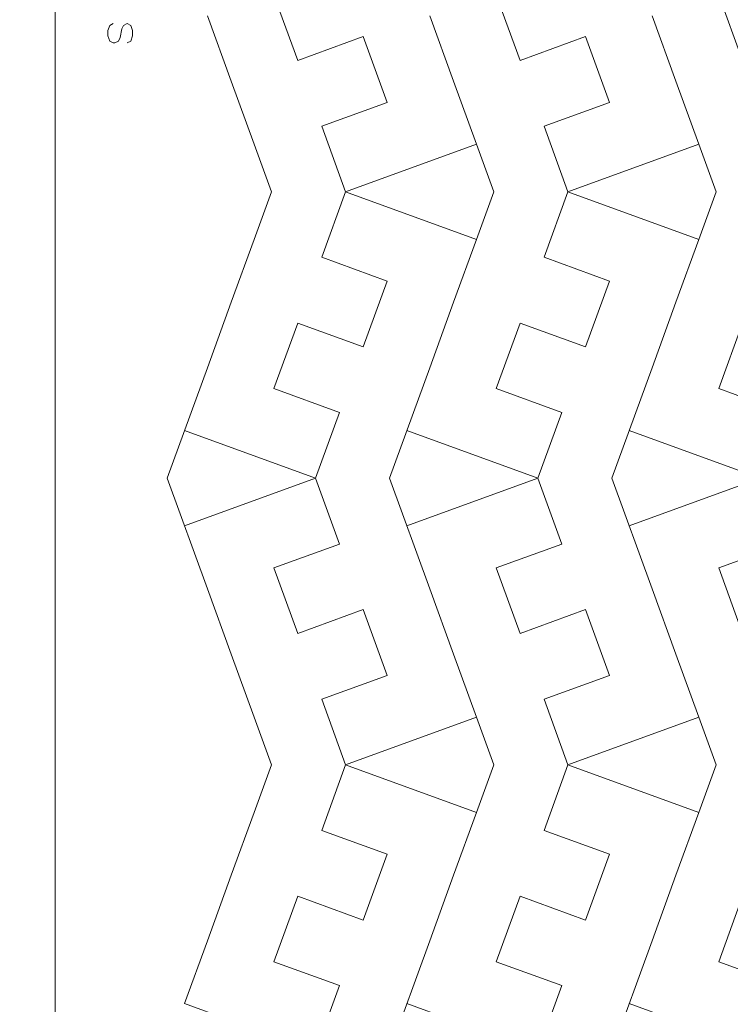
# Model space of a CAD drawing. Header units: millimetres. Extents: x -153 to 179, y -214 to 212.
# Tile 16 of 33: x -30 to 1, y -37 to 5. Entities that reach past the tile are written whole.
import ezdxf
from ezdxf.lldxf.tags import DXFTag

# ---------------------------------------------------------------- set-up
doc = ezdxf.new("R2010")
doc.units = ezdxf.units.MM
doc.header["$MEASUREMENT"] = 0
doc.layers.add('Layer 1', color=7, linetype='Continuous')
tags = doc.linetypes.add('New Line178', pattern=[1.5, 1, -0.5]).pattern_tags.tags
tags[6:7] = [DXFTag(74, 4), DXFTag(75, 0), DXFTag(340, '0'), DXFTag(46, 1.0), DXFTag(50, 0.0), DXFTag(44, 0.0), DXFTag(45, 0.0)]
tags[4:5] = [DXFTag(74, 4), DXFTag(75, 0), DXFTag(340, '0'), DXFTag(46, 1.0), DXFTag(50, 0.0), DXFTag(44, 0.0), DXFTag(45, 0.0)]
tags = doc.linetypes.add('New Line180', pattern=[1.5, 1, -0.5]).pattern_tags.tags
tags[6:7] = [DXFTag(74, 4), DXFTag(75, 0), DXFTag(340, '0'), DXFTag(46, 1.0), DXFTag(50, 0.0), DXFTag(44, 0.0), DXFTag(45, 0.0)]
tags[4:5] = [DXFTag(74, 4), DXFTag(75, 0), DXFTag(340, '0'), DXFTag(46, 1.0), DXFTag(50, 0.0), DXFTag(44, 0.0), DXFTag(45, 0.0)]
tags = doc.linetypes.add('New Line181', pattern=[1.5, 1, -0.5]).pattern_tags.tags
tags[6:7] = [DXFTag(74, 4), DXFTag(75, 0), DXFTag(340, '0'), DXFTag(46, 1.0), DXFTag(50, 0.0), DXFTag(44, 0.0), DXFTag(45, 0.0)]
tags[4:5] = [DXFTag(74, 4), DXFTag(75, 0), DXFTag(340, '0'), DXFTag(46, 1.0), DXFTag(50, 0.0), DXFTag(44, 0.0), DXFTag(45, 0.0)]
tags = doc.linetypes.add('New Line183', pattern=[1.5, 1, -0.5]).pattern_tags.tags
tags[6:7] = [DXFTag(74, 4), DXFTag(75, 0), DXFTag(340, '0'), DXFTag(46, 1.0), DXFTag(50, 0.0), DXFTag(44, 0.0), DXFTag(45, 0.0)]
tags[4:5] = [DXFTag(74, 4), DXFTag(75, 0), DXFTag(340, '0'), DXFTag(46, 1.0), DXFTag(50, 0.0), DXFTag(44, 0.0), DXFTag(45, 0.0)]
tags = doc.linetypes.add('New Line187', pattern=[1.5, 1, -0.5]).pattern_tags.tags
tags[6:7] = [DXFTag(74, 4), DXFTag(75, 0), DXFTag(340, '0'), DXFTag(46, 1.0), DXFTag(50, 0.0), DXFTag(44, 0.0), DXFTag(45, 0.0)]
tags[4:5] = [DXFTag(74, 4), DXFTag(75, 0), DXFTag(340, '0'), DXFTag(46, 1.0), DXFTag(50, 0.0), DXFTag(44, 0.0), DXFTag(45, 0.0)]
tags = doc.linetypes.add('New Line189', pattern=[1.5, 1, -0.5]).pattern_tags.tags
tags[6:7] = [DXFTag(74, 4), DXFTag(75, 0), DXFTag(340, '0'), DXFTag(46, 1.0), DXFTag(50, 0.0), DXFTag(44, 0.0), DXFTag(45, 0.0)]
tags[4:5] = [DXFTag(74, 4), DXFTag(75, 0), DXFTag(340, '0'), DXFTag(46, 1.0), DXFTag(50, 0.0), DXFTag(44, 0.0), DXFTag(45, 0.0)]
tags = doc.linetypes.add('New Line190', pattern=[1.5, 1, -0.5]).pattern_tags.tags
tags[6:7] = [DXFTag(74, 4), DXFTag(75, 0), DXFTag(340, '0'), DXFTag(46, 1.0), DXFTag(50, 0.0), DXFTag(44, 0.0), DXFTag(45, 0.0)]
tags[4:5] = [DXFTag(74, 4), DXFTag(75, 0), DXFTag(340, '0'), DXFTag(46, 1.0), DXFTag(50, 0.0), DXFTag(44, 0.0), DXFTag(45, 0.0)]
tags = doc.linetypes.add('New Line192', pattern=[1.5, 1, -0.5]).pattern_tags.tags
tags[6:7] = [DXFTag(74, 4), DXFTag(75, 0), DXFTag(340, '0'), DXFTag(46, 1.0), DXFTag(50, 0.0), DXFTag(44, 0.0), DXFTag(45, 0.0)]
tags[4:5] = [DXFTag(74, 4), DXFTag(75, 0), DXFTag(340, '0'), DXFTag(46, 1.0), DXFTag(50, 0.0), DXFTag(44, 0.0), DXFTag(45, 0.0)]
tags = doc.linetypes.add('New Line196', pattern=[1.5, 1, -0.5]).pattern_tags.tags
tags[6:7] = [DXFTag(74, 4), DXFTag(75, 0), DXFTag(340, '0'), DXFTag(46, 1.0), DXFTag(50, 0.0), DXFTag(44, 0.0), DXFTag(45, 0.0)]
tags[4:5] = [DXFTag(74, 4), DXFTag(75, 0), DXFTag(340, '0'), DXFTag(46, 1.0), DXFTag(50, 0.0), DXFTag(44, 0.0), DXFTag(45, 0.0)]
tags = doc.linetypes.add('New Line198', pattern=[1.5, 1, -0.5]).pattern_tags.tags
tags[6:7] = [DXFTag(74, 4), DXFTag(75, 0), DXFTag(340, '0'), DXFTag(46, 1.0), DXFTag(50, 0.0), DXFTag(44, 0.0), DXFTag(45, 0.0)]
tags[4:5] = [DXFTag(74, 4), DXFTag(75, 0), DXFTag(340, '0'), DXFTag(46, 1.0), DXFTag(50, 0.0), DXFTag(44, 0.0), DXFTag(45, 0.0)]
tags = doc.linetypes.add('New Line199', pattern=[1.5, 1, -0.5]).pattern_tags.tags
tags[6:7] = [DXFTag(74, 4), DXFTag(75, 0), DXFTag(340, '0'), DXFTag(46, 1.0), DXFTag(50, 0.0), DXFTag(44, 0.0), DXFTag(45, 0.0)]
tags[4:5] = [DXFTag(74, 4), DXFTag(75, 0), DXFTag(340, '0'), DXFTag(46, 1.0), DXFTag(50, 0.0), DXFTag(44, 0.0), DXFTag(45, 0.0)]
tags = doc.linetypes.add('New Line200', pattern=[1.5, 1, -0.5]).pattern_tags.tags
tags[6:7] = [DXFTag(74, 4), DXFTag(75, 0), DXFTag(340, '0'), DXFTag(46, 1.0), DXFTag(50, 0.0), DXFTag(44, 0.0), DXFTag(45, 0.0)]
tags[4:5] = [DXFTag(74, 4), DXFTag(75, 0), DXFTag(340, '0'), DXFTag(46, 1.0), DXFTag(50, 0.0), DXFTag(44, 0.0), DXFTag(45, 0.0)]

msp = doc.modelspace()

# ---------------------------------------------------------------- linework, layer by layer
at = {"layer": 'Layer 1', "color": 1, "lineweight": 9}
for points, knots in [([(-153.1707, 67.7185), (-153.1707, 67.7185), (-28.1707, 67.7185), (-28.1707, 67.7185), (-28.1707, 67.7185), (-28.1707, 67.7185), (-28.1707, -57.2815), (-28.1707, -57.2815), (-28.1707, -57.2815), (-28.1707, -57.2815), (-153.1707, -57.2815), (-153.1707, -57.2815), (-153.1707, -57.2815), (-153.1707, -57.2815), (-153.1707, 67.7185), (-153.1707, 67.7185)], [0, 0, 0, 0, 0.2, 0.2, 0.2, 0.2, 0.4, 0.4, 0.4, 0.4, 0.6, 0.6, 0.6, 0.6, 1, 1, 1, 1]), ([(-28.1707, 67.7185), (-28.1707, 67.7185), (96.8293, 67.7185), (96.8293, 67.7185), (96.8293, 67.7185), (96.8293, 67.7185), (96.8293, -57.2815), (96.8293, -57.2815)], [0, 0, 0, 0, 0.3333333, 0.3333333, 0.3333333, 0.3333333, 1, 1, 1, 1]), ([(-22.6018, 7.7728), (-22.6018, 7.7728), (-16.9636, 9.8249), (-16.9636, 9.8249), (-16.9636, 9.8249), (-16.9636, 9.8249), (-15.9327, 6.9925), (-15.9327, 6.9925), (-15.9327, 6.9925), (-15.9327, 6.9925), (-18.7517, 5.9664), (-18.7517, 5.9664), (-18.7517, 5.9664), (-18.7517, 5.9664), (-17.7257, 3.1472), (-17.7257, 3.1472), (-17.7257, 3.1472), (-17.7257, 3.1472), (-14.9066, 4.1734), (-14.9066, 4.1734), (-14.9066, 4.1734), (-14.9066, 4.1734), (-13.8757, 1.3409), (-13.8757, 1.3409), (-13.8757, 1.3409), (-13.8757, 1.3409), (-16.6947, 0.3148), (-16.6947, 0.3148), (-16.6947, 0.3148), (-16.6947, 0.3148), (-15.6687, -2.5043), (-15.6687, -2.5043), (-15.6687, -2.5043), (-15.6687, -2.5043), (-16.6947, -5.3233), (-16.6947, -5.3233), (-16.6947, -5.3233), (-16.6947, -5.3233), (-13.8757, -6.3494), (-13.8757, -6.3494), (-13.8757, -6.3494), (-13.8757, -6.3494), (-14.9067, -9.1818), (-14.9067, -9.1818), (-14.9067, -9.1818), (-14.9067, -9.1818), (-17.7257, -8.1558), (-17.7257, -8.1558), (-17.7257, -8.1558), (-17.7257, -8.1558), (-18.7518, -10.9749), (-18.7518, -10.9749), (-18.7518, -10.9749), (-18.7518, -10.9749), (-15.9326, -12.001), (-15.9326, -12.001), (-15.9326, -12.001), (-15.9326, -12.001), (-16.9636, -14.8335), (-16.9636, -14.8335), (-16.9636, -14.8335), (-16.9636, -14.8335), (-22.6018, -12.7814), (-22.6018, -12.7814)], [0, 0, 0, 0, 0.0588235, 0.0588235, 0.0588235, 0.0588235, 0.1176471, 0.1176471, 0.1176471, 0.1176471, 0.1764706, 0.1764706, 0.1764706, 0.1764706, 0.2352941, 0.2352941, 0.2352941, 0.2352941, 0.2941176, 0.2941176, 0.2941176, 0.2941176, 0.3529412, 0.3529412, 0.3529412, 0.3529412, 0.4117647, 0.4117647, 0.4117647, 0.4117647, 0.4705882, 0.4705882, 0.4705882, 0.4705882, 0.5294118, 0.5294118, 0.5294118, 0.5294118, 0.5882353, 0.5882353, 0.5882353, 0.5882353, 0.6470588, 0.6470588, 0.6470588, 0.6470588, 0.7058824, 0.7058824, 0.7058824, 0.7058824, 0.7647059, 0.7647059, 0.7647059, 0.7647059, 0.8235294, 0.8235294, 0.8235294, 0.8235294, 0.8823529, 0.8823529, 0.8823529, 0.8823529, 1, 1, 1, 1]), ([(-13.0241, 7.7728), (-13.0241, 7.7728), (-7.386, 9.8249), (-7.386, 9.8249), (-7.386, 9.8249), (-7.386, 9.8249), (-6.355, 6.9925), (-6.355, 6.9925), (-6.355, 6.9925), (-6.355, 6.9925), (-9.174, 5.9664), (-9.174, 5.9664), (-9.174, 5.9664), (-9.174, 5.9664), (-8.148, 3.1472), (-8.148, 3.1472), (-8.148, 3.1472), (-8.148, 3.1472), (-5.3289, 4.1734), (-5.3289, 4.1734), (-5.3289, 4.1734), (-5.3289, 4.1734), (-4.298, 1.3409), (-4.298, 1.3409), (-4.298, 1.3409), (-4.298, 1.3409), (-7.1171, 0.3148), (-7.1171, 0.3148), (-7.1171, 0.3148), (-7.1171, 0.3148), (-6.091, -2.5043), (-6.091, -2.5043), (-6.091, -2.5043), (-6.091, -2.5043), (-7.1171, -5.3233), (-7.1171, -5.3233), (-7.1171, -5.3233), (-7.1171, -5.3233), (-4.298, -6.3494), (-4.298, -6.3494), (-4.298, -6.3494), (-4.298, -6.3494), (-5.329, -9.1818), (-5.329, -9.1818), (-5.329, -9.1818), (-5.329, -9.1818), (-8.1481, -8.1558), (-8.1481, -8.1558), (-8.1481, -8.1558), (-8.1481, -8.1558), (-9.1741, -10.9749), (-9.1741, -10.9749), (-9.1741, -10.9749), (-9.1741, -10.9749), (-6.3549, -12.001), (-6.3549, -12.001), (-6.3549, -12.001), (-6.3549, -12.001), (-7.386, -14.8335), (-7.386, -14.8335), (-7.386, -14.8335), (-7.386, -14.8335), (-13.0241, -12.7814), (-13.0241, -12.7814)], [0, 0, 0, 0, 0.0588235, 0.0588235, 0.0588235, 0.0588235, 0.1176471, 0.1176471, 0.1176471, 0.1176471, 0.1764706, 0.1764706, 0.1764706, 0.1764706, 0.2352941, 0.2352941, 0.2352941, 0.2352941, 0.2941176, 0.2941176, 0.2941176, 0.2941176, 0.3529412, 0.3529412, 0.3529412, 0.3529412, 0.4117647, 0.4117647, 0.4117647, 0.4117647, 0.4705882, 0.4705882, 0.4705882, 0.4705882, 0.5294118, 0.5294118, 0.5294118, 0.5294118, 0.5882353, 0.5882353, 0.5882353, 0.5882353, 0.6470588, 0.6470588, 0.6470588, 0.6470588, 0.7058824, 0.7058824, 0.7058824, 0.7058824, 0.7647059, 0.7647059, 0.7647059, 0.7647059, 0.8235294, 0.8235294, 0.8235294, 0.8235294, 0.8823529, 0.8823529, 0.8823529, 0.8823529, 1, 1, 1, 1]), ([(-3.4464, 7.7728), (-3.4464, 7.7728), (2.1917, 9.8249), (2.1917, 9.8249), (2.1917, 9.8249), (2.1917, 9.8249), (3.2226, 6.9925), (3.2226, 6.9925), (3.2226, 6.9925), (3.2226, 6.9925), (0.4036, 5.9664), (0.4036, 5.9664), (0.4036, 5.9664), (0.4036, 5.9664), (1.4297, 3.1472), (1.4297, 3.1472), (1.4297, 3.1472), (1.4297, 3.1472), (4.2487, 4.1734), (4.2487, 4.1734), (4.2487, 4.1734), (4.2487, 4.1734), (5.2797, 1.3409), (5.2797, 1.3409), (5.2797, 1.3409), (5.2797, 1.3409), (2.4606, 0.3148), (2.4606, 0.3148), (2.4606, 0.3148), (2.4606, 0.3148), (3.4866, -2.5043), (3.4866, -2.5043), (3.4866, -2.5043), (3.4866, -2.5043), (2.4606, -5.3233), (2.4606, -5.3233), (2.4606, -5.3233), (2.4606, -5.3233), (5.2797, -6.3494), (5.2797, -6.3494), (5.2797, -6.3494), (5.2797, -6.3494), (4.2487, -9.1818), (4.2487, -9.1818), (4.2487, -9.1818), (4.2487, -9.1818), (1.4296, -8.1558), (1.4296, -8.1558), (1.4296, -8.1558), (1.4296, -8.1558), (0.4036, -10.9749), (0.4036, -10.9749), (0.4036, -10.9749), (0.4036, -10.9749), (3.2227, -12.001), (3.2227, -12.001), (3.2227, -12.001), (3.2227, -12.001), (2.1917, -14.8335), (2.1917, -14.8335), (2.1917, -14.8335), (2.1917, -14.8335), (-3.4464, -12.7814), (-3.4464, -12.7814)], [0, 0, 0, 0, 0.0588235, 0.0588235, 0.0588235, 0.0588235, 0.1176471, 0.1176471, 0.1176471, 0.1176471, 0.1764706, 0.1764706, 0.1764706, 0.1764706, 0.2352941, 0.2352941, 0.2352941, 0.2352941, 0.2941176, 0.2941176, 0.2941176, 0.2941176, 0.3529412, 0.3529412, 0.3529412, 0.3529412, 0.4117647, 0.4117647, 0.4117647, 0.4117647, 0.4705882, 0.4705882, 0.4705882, 0.4705882, 0.5294118, 0.5294118, 0.5294118, 0.5294118, 0.5882353, 0.5882353, 0.5882353, 0.5882353, 0.6470588, 0.6470588, 0.6470588, 0.6470588, 0.7058824, 0.7058824, 0.7058824, 0.7058824, 0.7647059, 0.7647059, 0.7647059, 0.7647059, 0.8235294, 0.8235294, 0.8235294, 0.8235294, 0.8823529, 0.8823529, 0.8823529, 0.8823529, 1, 1, 1, 1]), ([(-22.6018, -16.8855), (-22.6018, -16.8855), (-16.9636, -14.8335), (-16.9636, -14.8335), (-16.9636, -14.8335), (-16.9636, -14.8335), (-15.9327, -17.6659), (-15.9327, -17.6659), (-15.9327, -17.6659), (-15.9327, -17.6659), (-18.7517, -18.692), (-18.7517, -18.692), (-18.7517, -18.692), (-18.7517, -18.692), (-17.7257, -21.5111), (-17.7257, -21.5111), (-17.7257, -21.5111), (-17.7257, -21.5111), (-14.9066, -20.4849), (-14.9066, -20.4849), (-14.9066, -20.4849), (-14.9066, -20.4849), (-13.8757, -23.3175), (-13.8757, -23.3175), (-13.8757, -23.3175), (-13.8757, -23.3175), (-16.6947, -24.3436), (-16.6947, -24.3436), (-16.6947, -24.3436), (-16.6947, -24.3436), (-15.6687, -27.1627), (-15.6687, -27.1627), (-15.6687, -27.1627), (-15.6687, -27.1627), (-16.6947, -29.9817), (-16.6947, -29.9817), (-16.6947, -29.9817), (-16.6947, -29.9817), (-13.8757, -31.0078), (-13.8757, -31.0078), (-13.8757, -31.0078), (-13.8757, -31.0078), (-14.9067, -33.8402), (-14.9067, -33.8402), (-14.9067, -33.8402), (-14.9067, -33.8402), (-17.7257, -32.8142), (-17.7257, -32.8142), (-17.7257, -32.8142), (-17.7257, -32.8142), (-18.7518, -35.6333), (-18.7518, -35.6333), (-18.7518, -35.6333), (-18.7518, -35.6333), (-15.9326, -36.6594), (-15.9326, -36.6594), (-15.9326, -36.6594), (-15.9326, -36.6594), (-16.9636, -39.4918), (-16.9636, -39.4918), (-16.9636, -39.4918), (-16.9636, -39.4918), (-22.6018, -37.4398), (-22.6018, -37.4398)], [0, 0, 0, 0, 0.0588235, 0.0588235, 0.0588235, 0.0588235, 0.1176471, 0.1176471, 0.1176471, 0.1176471, 0.1764706, 0.1764706, 0.1764706, 0.1764706, 0.2352941, 0.2352941, 0.2352941, 0.2352941, 0.2941176, 0.2941176, 0.2941176, 0.2941176, 0.3529412, 0.3529412, 0.3529412, 0.3529412, 0.4117647, 0.4117647, 0.4117647, 0.4117647, 0.4705882, 0.4705882, 0.4705882, 0.4705882, 0.5294118, 0.5294118, 0.5294118, 0.5294118, 0.5882353, 0.5882353, 0.5882353, 0.5882353, 0.6470588, 0.6470588, 0.6470588, 0.6470588, 0.7058824, 0.7058824, 0.7058824, 0.7058824, 0.7647059, 0.7647059, 0.7647059, 0.7647059, 0.8235294, 0.8235294, 0.8235294, 0.8235294, 0.8823529, 0.8823529, 0.8823529, 0.8823529, 1, 1, 1, 1]), ([(-13.0241, -16.8855), (-13.0241, -16.8855), (-7.386, -14.8335), (-7.386, -14.8335), (-7.386, -14.8335), (-7.386, -14.8335), (-6.355, -17.6659), (-6.355, -17.6659), (-6.355, -17.6659), (-6.355, -17.6659), (-9.174, -18.692), (-9.174, -18.692), (-9.174, -18.692), (-9.174, -18.692), (-8.148, -21.5111), (-8.148, -21.5111), (-8.148, -21.5111), (-8.148, -21.5111), (-5.3289, -20.4849), (-5.3289, -20.4849), (-5.3289, -20.4849), (-5.3289, -20.4849), (-4.298, -23.3175), (-4.298, -23.3175), (-4.298, -23.3175), (-4.298, -23.3175), (-7.1171, -24.3436), (-7.1171, -24.3436), (-7.1171, -24.3436), (-7.1171, -24.3436), (-6.091, -27.1627), (-6.091, -27.1627), (-6.091, -27.1627), (-6.091, -27.1627), (-7.1171, -29.9817), (-7.1171, -29.9817), (-7.1171, -29.9817), (-7.1171, -29.9817), (-4.298, -31.0078), (-4.298, -31.0078), (-4.298, -31.0078), (-4.298, -31.0078), (-5.329, -33.8402), (-5.329, -33.8402), (-5.329, -33.8402), (-5.329, -33.8402), (-8.1481, -32.8142), (-8.1481, -32.8142), (-8.1481, -32.8142), (-8.1481, -32.8142), (-9.1741, -35.6333), (-9.1741, -35.6333), (-9.1741, -35.6333), (-9.1741, -35.6333), (-6.3549, -36.6594), (-6.3549, -36.6594), (-6.3549, -36.6594), (-6.3549, -36.6594), (-7.386, -39.4918), (-7.386, -39.4918), (-7.386, -39.4918), (-7.386, -39.4918), (-13.0241, -37.4398), (-13.0241, -37.4398)], [0, 0, 0, 0, 0.0588235, 0.0588235, 0.0588235, 0.0588235, 0.1176471, 0.1176471, 0.1176471, 0.1176471, 0.1764706, 0.1764706, 0.1764706, 0.1764706, 0.2352941, 0.2352941, 0.2352941, 0.2352941, 0.2941176, 0.2941176, 0.2941176, 0.2941176, 0.3529412, 0.3529412, 0.3529412, 0.3529412, 0.4117647, 0.4117647, 0.4117647, 0.4117647, 0.4705882, 0.4705882, 0.4705882, 0.4705882, 0.5294118, 0.5294118, 0.5294118, 0.5294118, 0.5882353, 0.5882353, 0.5882353, 0.5882353, 0.6470588, 0.6470588, 0.6470588, 0.6470588, 0.7058824, 0.7058824, 0.7058824, 0.7058824, 0.7647059, 0.7647059, 0.7647059, 0.7647059, 0.8235294, 0.8235294, 0.8235294, 0.8235294, 0.8823529, 0.8823529, 0.8823529, 0.8823529, 1, 1, 1, 1]), ([(-3.4464, -16.8855), (-3.4464, -16.8855), (2.1917, -14.8335), (2.1917, -14.8335), (2.1917, -14.8335), (2.1917, -14.8335), (3.2226, -17.6659), (3.2226, -17.6659), (3.2226, -17.6659), (3.2226, -17.6659), (0.4036, -18.692), (0.4036, -18.692), (0.4036, -18.692), (0.4036, -18.692), (1.4297, -21.5111), (1.4297, -21.5111), (1.4297, -21.5111), (1.4297, -21.5111), (4.2487, -20.4849), (4.2487, -20.4849), (4.2487, -20.4849), (4.2487, -20.4849), (5.2797, -23.3175), (5.2797, -23.3175), (5.2797, -23.3175), (5.2797, -23.3175), (2.4606, -24.3436), (2.4606, -24.3436), (2.4606, -24.3436), (2.4606, -24.3436), (3.4866, -27.1627), (3.4866, -27.1627), (3.4866, -27.1627), (3.4866, -27.1627), (2.4606, -29.9817), (2.4606, -29.9817), (2.4606, -29.9817), (2.4606, -29.9817), (5.2797, -31.0078), (5.2797, -31.0078), (5.2797, -31.0078), (5.2797, -31.0078), (4.2487, -33.8402), (4.2487, -33.8402), (4.2487, -33.8402), (4.2487, -33.8402), (1.4296, -32.8142), (1.4296, -32.8142), (1.4296, -32.8142), (1.4296, -32.8142), (0.4036, -35.6333), (0.4036, -35.6333), (0.4036, -35.6333), (0.4036, -35.6333), (3.2227, -36.6594), (3.2227, -36.6594), (3.2227, -36.6594), (3.2227, -36.6594), (2.1917, -39.4918), (2.1917, -39.4918), (2.1917, -39.4918), (2.1917, -39.4918), (-3.4464, -37.4398), (-3.4464, -37.4398)], [0, 0, 0, 0, 0.0588235, 0.0588235, 0.0588235, 0.0588235, 0.1176471, 0.1176471, 0.1176471, 0.1176471, 0.1764706, 0.1764706, 0.1764706, 0.1764706, 0.2352941, 0.2352941, 0.2352941, 0.2352941, 0.2941176, 0.2941176, 0.2941176, 0.2941176, 0.3529412, 0.3529412, 0.3529412, 0.3529412, 0.4117647, 0.4117647, 0.4117647, 0.4117647, 0.4705882, 0.4705882, 0.4705882, 0.4705882, 0.5294118, 0.5294118, 0.5294118, 0.5294118, 0.5882353, 0.5882353, 0.5882353, 0.5882353, 0.6470588, 0.6470588, 0.6470588, 0.6470588, 0.7058824, 0.7058824, 0.7058824, 0.7058824, 0.7647059, 0.7647059, 0.7647059, 0.7647059, 0.8235294, 0.8235294, 0.8235294, 0.8235294, 0.8823529, 0.8823529, 0.8823529, 0.8823529, 1, 1, 1, 1])]:
    msp.add_open_spline(points, degree=3, knots=knots, dxfattribs=at)
at = {"layer": 'Layer 1', "color": 5, "lineweight": 9}
msp.add_open_spline([(-25.0718, 3.9069), (-25.0718, 3.9069), (-24.9194, 3.9802), (-24.9194, 3.9802), (-24.9194, 3.9802), (-24.9194, 3.9802), (-24.8461, 4.206), (-24.8461, 4.206), (-24.8461, 4.206), (-24.8461, 4.206), (-24.8461, 4.4317), (-24.8461, 4.4317), (-24.8461, 4.4317), (-24.8461, 4.4317), (-24.9194, 4.6574), (-24.9194, 4.6574), (-24.9194, 4.6574), (-24.9194, 4.6574), (-25.0718, 4.7308), (-25.0718, 4.7308), (-25.0718, 4.7308), (-25.0718, 4.7308), (-25.2242, 4.6574), (-25.2242, 4.6574), (-25.2242, 4.6574), (-25.2242, 4.6574), (-25.2976, 4.5051), (-25.2976, 4.5051), (-25.2976, 4.5051), (-25.2976, 4.5051), (-25.3709, 4.1326), (-25.3709, 4.1326), (-25.3709, 4.1326), (-25.3709, 4.1326), (-25.4499, 3.9802), (-25.4499, 3.9802), (-25.4499, 3.9802), (-25.4499, 3.9802), (-25.5967, 3.9069), (-25.5967, 3.9069), (-25.5967, 3.9069), (-25.5967, 3.9069), (-25.6756, 3.9069), (-25.6756, 3.9069), (-25.6756, 3.9069), (-25.6756, 3.9069), (-25.8224, 3.9802), (-25.8224, 3.9802), (-25.8224, 3.9802), (-25.8224, 3.9802), (-25.9014, 4.206), (-25.9014, 4.206), (-25.9014, 4.206), (-25.9014, 4.206), (-25.9014, 4.4317), (-25.9014, 4.4317), (-25.9014, 4.4317), (-25.9014, 4.4317), (-25.8224, 4.6574), (-25.8224, 4.6574), (-25.8224, 4.6574), (-25.8224, 4.6574), (-25.6756, 4.7308), (-25.6756, 4.7308)], degree=3, knots=[0, 0, 0, 0, 0.0588235, 0.0588235, 0.0588235, 0.0588235, 0.1176471, 0.1176471, 0.1176471, 0.1176471, 0.1764706, 0.1764706, 0.1764706, 0.1764706, 0.2352941, 0.2352941, 0.2352941, 0.2352941, 0.2941176, 0.2941176, 0.2941176, 0.2941176, 0.3529412, 0.3529412, 0.3529412, 0.3529412, 0.4117647, 0.4117647, 0.4117647, 0.4117647, 0.4705882, 0.4705882, 0.4705882, 0.4705882, 0.5294118, 0.5294118, 0.5294118, 0.5294118, 0.5882353, 0.5882353, 0.5882353, 0.5882353, 0.6470588, 0.6470588, 0.6470588, 0.6470588, 0.7058824, 0.7058824, 0.7058824, 0.7058824, 0.7647059, 0.7647059, 0.7647059, 0.7647059, 0.8235294, 0.8235294, 0.8235294, 0.8235294, 0.8823529, 0.8823529, 0.8823529, 0.8823529, 1, 1, 1, 1], dxfattribs=at)
at = {"layer": 'Layer 1', "color": 1, "linetype": 'New Line196', "lineweight": 9}
msp.add_open_spline([(-20.592, 2.2508), (-20.592, 2.2508), (-21.6181, 5.0699), (-21.6181, 5.0699)], degree=3, dxfattribs=at)
at = {"layer": 'Layer 1', "color": 1, "linetype": 'New Line187', "lineweight": 9}
msp.add_open_spline([(-11.0143, 2.2508), (-11.0143, 2.2508), (-12.0404, 5.0699), (-12.0404, 5.0699)], degree=3, dxfattribs=at)
at = {"layer": 'Layer 1', "color": 1, "linetype": 'New Line178', "lineweight": 9}
msp.add_open_spline([(-1.4366, 2.2508), (-1.4366, 2.2508), (-2.4627, 5.0699), (-2.4627, 5.0699)], degree=3, dxfattribs=at)
at = {"layer": 'Layer 1', "color": 1, "lineweight": 9}
for points in [[(-19.6082, -0.4522), (-19.6082, -0.4522), (-20.592, 2.2508), (-20.592, 2.2508)], [(-10.0306, -0.4522), (-10.0306, -0.4522), (-11.0143, 2.2508), (-11.0143, 2.2508)], [(-0.4529, -0.4522), (-0.4529, -0.4522), (-1.4366, 2.2508), (-1.4366, 2.2508)], [(-19.6082, -0.4522), (-19.6082, -0.4522), (-18.8613, -2.5043), (-18.8613, -2.5043)], [(-15.6687, -2.5043), (-15.6687, -2.5043), (-10.0306, -0.4522), (-10.0306, -0.4522)], [(-10.0306, -0.4522), (-10.0306, -0.4522), (-9.2836, -2.5043), (-9.2836, -2.5043)], [(-6.091, -2.5043), (-6.091, -2.5043), (-0.4529, -0.4522), (-0.4529, -0.4522)], [(-0.4529, -0.4522), (-0.4529, -0.4522), (0.2941, -2.5043), (0.2941, -2.5043)], [(-19.6082, -4.5564), (-19.6082, -4.5564), (-18.8613, -2.5043), (-18.8613, -2.5043)], [(-10.0306, -4.5564), (-10.0306, -4.5564), (-15.6687, -2.5043), (-15.6687, -2.5043)], [(-10.0306, -4.5564), (-10.0306, -4.5564), (-9.2836, -2.5043), (-9.2836, -2.5043)], [(-0.4529, -4.5564), (-0.4529, -4.5564), (-6.091, -2.5043), (-6.091, -2.5043)], [(-0.4529, -4.5564), (-0.4529, -4.5564), (0.2941, -2.5043), (0.2941, -2.5043)], [(-19.6082, -4.5564), (-19.6082, -4.5564), (-20.592, -7.2594), (-20.592, -7.2594)], [(-10.0306, -4.5564), (-10.0306, -4.5564), (-11.0143, -7.2594), (-11.0143, -7.2594)], [(-0.4529, -4.5564), (-0.4529, -4.5564), (-1.4366, -7.2594), (-1.4366, -7.2594)], [(-21.6181, -10.0785), (-21.6181, -10.0785), (-23.3487, -14.8335), (-23.3487, -14.8335)], [(-12.0404, -10.0785), (-12.0404, -10.0785), (-13.7711, -14.8335), (-13.7711, -14.8335)], [(-2.4627, -10.0785), (-2.4627, -10.0785), (-4.1934, -14.8335), (-4.1934, -14.8335)], [(-21.6181, -19.5885), (-21.6181, -19.5885), (-23.3487, -14.8335), (-23.3487, -14.8335)], [(-12.0404, -19.5885), (-12.0404, -19.5885), (-13.7711, -14.8335), (-13.7711, -14.8335)], [(-2.4627, -19.5885), (-2.4627, -19.5885), (-4.1934, -14.8335), (-4.1934, -14.8335)], [(-19.6082, -25.1106), (-19.6082, -25.1106), (-20.592, -22.4075), (-20.592, -22.4075)], [(-10.0306, -25.1106), (-10.0306, -25.1106), (-11.0143, -22.4075), (-11.0143, -22.4075)], [(-0.4529, -25.1106), (-0.4529, -25.1106), (-1.4366, -22.4075), (-1.4366, -22.4075)], [(-19.6082, -25.1106), (-19.6082, -25.1106), (-18.8613, -27.1627), (-18.8613, -27.1627)], [(-15.6687, -27.1627), (-15.6687, -27.1627), (-10.0306, -25.1106), (-10.0306, -25.1106)], [(-10.0306, -25.1106), (-10.0306, -25.1106), (-9.2836, -27.1627), (-9.2836, -27.1627)], [(-6.091, -27.1627), (-6.091, -27.1627), (-0.4529, -25.1106), (-0.4529, -25.1106)], [(-0.4529, -25.1106), (-0.4529, -25.1106), (0.2941, -27.1627), (0.2941, -27.1627)], [(-19.6082, -29.2147), (-19.6082, -29.2147), (-18.8613, -27.1627), (-18.8613, -27.1627)], [(-10.0306, -29.2147), (-10.0306, -29.2147), (-15.6687, -27.1627), (-15.6687, -27.1627)], [(-10.0306, -29.2147), (-10.0306, -29.2147), (-9.2836, -27.1627), (-9.2836, -27.1627)], [(-0.4529, -29.2147), (-0.4529, -29.2147), (-6.091, -27.1627), (-6.091, -27.1627)], [(-0.4529, -29.2147), (-0.4529, -29.2147), (0.2941, -27.1627), (0.2941, -27.1627)], [(-19.6082, -29.2147), (-19.6082, -29.2147), (-20.592, -31.9178), (-20.592, -31.9178)], [(-10.0306, -29.2147), (-10.0306, -29.2147), (-11.0143, -31.9178), (-11.0143, -31.9178)], [(-0.4529, -29.2147), (-0.4529, -29.2147), (-1.4366, -31.9178), (-1.4366, -31.9178)], [(-21.6181, -34.7368), (-21.6181, -34.7368), (-22.6018, -37.4398), (-22.6018, -37.4398)], [(-12.0404, -34.7368), (-12.0404, -34.7368), (-13.7711, -39.4918), (-13.7711, -39.4918)], [(-2.4627, -34.7368), (-2.4627, -34.7368), (-4.1934, -39.4918), (-4.1934, -39.4918)]]:
    msp.add_open_spline(points, degree=3, dxfattribs=at)
at = {"layer": 'Layer 1', "color": 1, "linetype": 'New Line199', "lineweight": 9}
msp.add_open_spline([(-20.592, -7.2594), (-20.592, -7.2594), (-21.6181, -10.0785), (-21.6181, -10.0785)], degree=3, dxfattribs=at)
at = {"layer": 'Layer 1', "color": 1, "linetype": 'New Line190', "lineweight": 9}
msp.add_open_spline([(-11.0143, -7.2594), (-11.0143, -7.2594), (-12.0404, -10.0785), (-12.0404, -10.0785)], degree=3, dxfattribs=at)
at = {"layer": 'Layer 1', "color": 1, "linetype": 'New Line181', "lineweight": 9}
msp.add_open_spline([(-1.4366, -7.2594), (-1.4366, -7.2594), (-2.4627, -10.0785), (-2.4627, -10.0785)], degree=3, dxfattribs=at)
at = {"layer": 'Layer 1', "color": 1, "linetype": 'New Line198', "lineweight": 9}
msp.add_open_spline([(-20.592, -22.4075), (-20.592, -22.4075), (-21.6181, -19.5885), (-21.6181, -19.5885)], degree=3, dxfattribs=at)
at = {"layer": 'Layer 1', "color": 1, "linetype": 'New Line189', "lineweight": 9}
msp.add_open_spline([(-11.0143, -22.4075), (-11.0143, -22.4075), (-12.0404, -19.5885), (-12.0404, -19.5885)], degree=3, dxfattribs=at)
at = {"layer": 'Layer 1', "color": 1, "linetype": 'New Line180', "lineweight": 9}
msp.add_open_spline([(-1.4366, -22.4075), (-1.4366, -22.4075), (-2.4627, -19.5885), (-2.4627, -19.5885)], degree=3, dxfattribs=at)
at = {"layer": 'Layer 1', "color": 1, "linetype": 'New Line200', "lineweight": 9}
msp.add_open_spline([(-20.592, -31.9178), (-20.592, -31.9178), (-21.6181, -34.7368), (-21.6181, -34.7368)], degree=3, dxfattribs=at)
at = {"layer": 'Layer 1', "color": 1, "linetype": 'New Line192', "lineweight": 9}
msp.add_open_spline([(-11.0143, -31.9178), (-11.0143, -31.9178), (-12.0404, -34.7368), (-12.0404, -34.7368)], degree=3, dxfattribs=at)
at = {"layer": 'Layer 1', "color": 1, "linetype": 'New Line183', "lineweight": 9}
msp.add_open_spline([(-1.4366, -31.9178), (-1.4366, -31.9178), (-2.4627, -34.7368), (-2.4627, -34.7368)], degree=3, dxfattribs=at)

doc.saveas('drawing.dxf')
